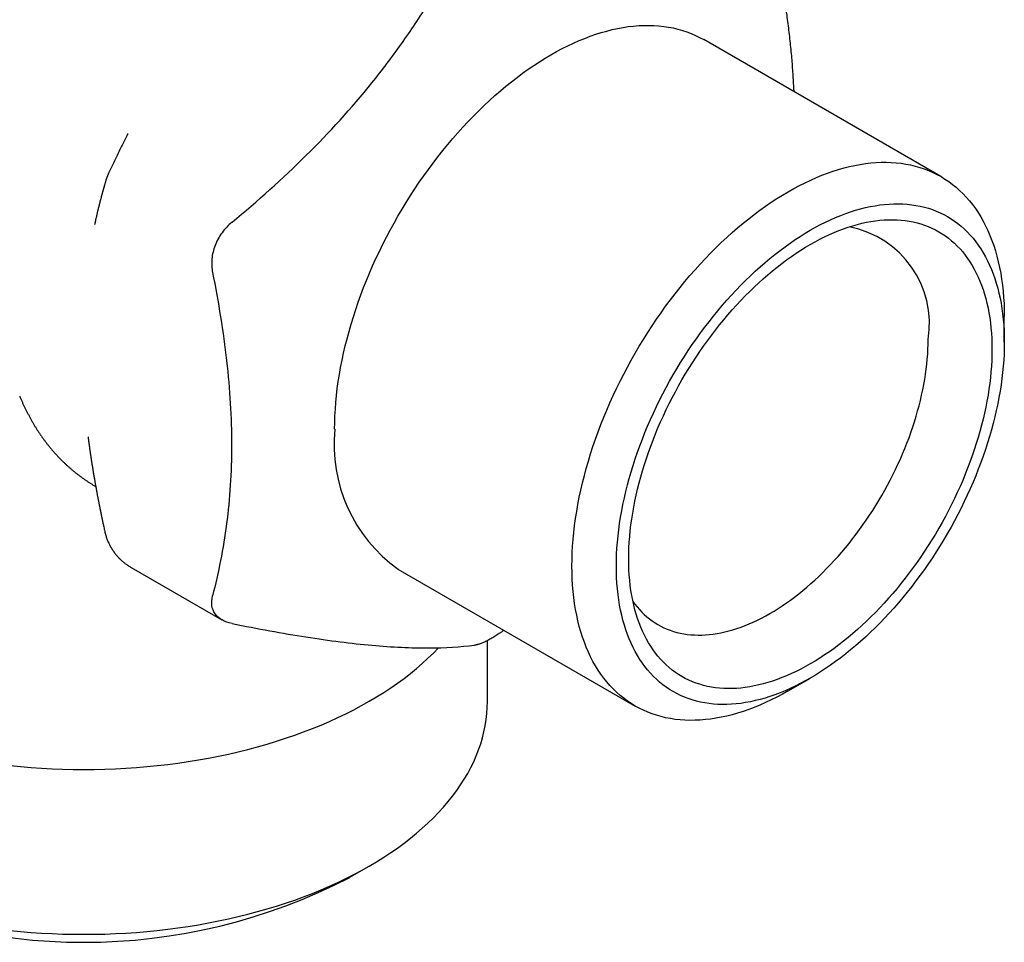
# Model space of a CAD drawing. Header units: millimetres. Extents: x 8 to 313, y 12 to 244.
# Tile 8 of 21: x 280 to 307, y 39 to 64. Entities that reach past the tile are written whole.
import ezdxf

# ---------------------------------------------------------------- set-up
doc = ezdxf.new("R2010")
doc.units = ezdxf.units.MM

msp = doc.modelspace()

# ---------------------------------------------------------------- linework, layer by layer
at = {"color": 7, "linetype": 'Continuous', "lineweight": 30}
for p, q in [((304.785, 60.213), (298.319, 63.945)), ((282.628, 61.377), (282.624, 61.369)), ((281.723, 58.911), (281.722, 58.904)), ((306.511, 55.699), (306.511, 56.398)), ((281.542, 53.119), (281.543, 53.117)), ((282.714, 49.561), (285.192, 48.13)), ((289.989, 49.515), (296.455, 45.782)), ((292.426, 45.91), (292.426, 47.565)), ((300.621, 46.195), (301.226, 46.545)), ((288.675, 41.114), (289.206, 41.42))]:
    msp.add_line(p, q, dxfattribs=at)
at = {"color": 7, "linetype": 'Continuous', "lineweight": 30, "flags": 128}
for points in [[(288.263, 53.329), (288.265, 53.509), (288.271, 53.69), (288.282, 53.874), (288.296, 54.059), (288.314, 54.246), (288.336, 54.435), (288.362, 54.626), (288.392, 54.818), (288.426, 55.011), (288.464, 55.206), (288.506, 55.401), (288.552, 55.598), (288.601, 55.795), (288.655, 55.993), (288.712, 56.192), (288.773, 56.39), (288.837, 56.589), (288.905, 56.788), (288.977, 56.987), (289.053, 57.186), (289.131, 57.385), (289.214, 57.583), (289.299, 57.781), (289.388, 57.977), (289.481, 58.173), (289.576, 58.368), (289.675, 58.562), (289.776, 58.755), (289.881, 58.946), (289.989, 59.136), (290.099, 59.324), (290.213, 59.51), (290.328, 59.694), (290.447, 59.877), (290.568, 60.057), (290.692, 60.235), (290.818, 60.41), (290.946, 60.583), (291.076, 60.753), (291.209, 60.921), (291.343, 61.086), (291.48, 61.247), (291.618, 61.406), (291.758, 61.561), (291.9, 61.714), (292.043, 61.862), (292.188, 62.007), (292.334, 62.149), (292.481, 62.287), (292.63, 62.421), (292.779, 62.551), (292.93, 62.677), (293.081, 62.799), (293.233, 62.917), (293.385, 63.031), (293.539, 63.14), (293.692, 63.245), (293.846, 63.345), (294, 63.441), (294.154, 63.533), (294.309, 63.619), (294.463, 63.701), (294.616, 63.779), (294.77, 63.851), (294.923, 63.918), (295.076, 63.981), (295.228, 64.039), (295.379, 64.091), (295.529, 64.139), (295.679, 64.181), (295.827, 64.218), (295.975, 64.251), (296.121, 64.278), (296.265, 64.3), (296.409, 64.316), (296.55, 64.328), (296.69, 64.334), (296.829, 64.335), (296.965, 64.331), (297.1, 64.322), (297.232, 64.307), (297.363, 64.287), (297.491, 64.263), (297.617, 64.232), (297.74, 64.197), (297.862, 64.157), (297.98, 64.111), (298.096, 64.061), (298.209, 64.006), (298.319, 63.945)], [(300.621, 46.195), (300.62, 46.195), (300.466, 46.108), (300.312, 46.026), (300.158, 45.949), (300.004, 45.877), (299.851, 45.809), (299.699, 45.747), (299.547, 45.689), (299.395, 45.637), (299.245, 45.589), (299.095, 45.547), (298.947, 45.509), (298.8, 45.477), (298.654, 45.45), (298.509, 45.428), (298.366, 45.411), (298.224, 45.4), (298.084, 45.394), (297.946, 45.392), (297.809, 45.397), (297.675, 45.406), (297.542, 45.42), (297.412, 45.44), (297.283, 45.465), (297.157, 45.495), (297.034, 45.53), (296.913, 45.571), (296.794, 45.616), (296.678, 45.667), (296.565, 45.722), (296.455, 45.783), (296.347, 45.848), (296.242, 45.918), (296.141, 45.994), (296.042, 46.074), (295.947, 46.158), (295.854, 46.248), (295.765, 46.342), (295.68, 46.44), (295.597, 46.544), (295.518, 46.651), (295.443, 46.763), (295.371, 46.879), (295.303, 46.999), (295.238, 47.124), (295.178, 47.252), (295.12, 47.385), (295.067, 47.521), (295.017, 47.661), (294.972, 47.805), (294.93, 47.952), (294.892, 48.103), (294.858, 48.257), (294.828, 48.414), (294.802, 48.574), (294.78, 48.738), (294.761, 48.904), (294.747, 49.074), (294.737, 49.245), (294.731, 49.42), (294.729, 49.597), (294.731, 49.776), (294.737, 49.957), (294.747, 50.141), (294.761, 50.326), (294.78, 50.514), (294.802, 50.703), (294.828, 50.893), (294.858, 51.085), (294.892, 51.279), (294.93, 51.473), (294.972, 51.669), (295.017, 51.865), (295.067, 52.063), (295.12, 52.26), (295.178, 52.459), (295.238, 52.658), (295.303, 52.857), (295.371, 53.056), (295.443, 53.255), (295.518, 53.454), (295.597, 53.652), (295.68, 53.85), (295.765, 54.048), (295.854, 54.245), (295.947, 54.441), (296.042, 54.636), (296.141, 54.83), (296.242, 55.022), (296.347, 55.213), (296.455, 55.403), (296.565, 55.591), (296.678, 55.777), (296.794, 55.962), (296.913, 56.144), (297.034, 56.324), (297.157, 56.502), (297.283, 56.678), (297.412, 56.85), (297.542, 57.021), (297.675, 57.188), (297.809, 57.353), (297.946, 57.515), (298.084, 57.673), (298.224, 57.829), (298.366, 57.981), (298.509, 58.13), (298.654, 58.275), (298.8, 58.416), (298.947, 58.554), (299.095, 58.688), (299.245, 58.818), (299.395, 58.944), (299.547, 59.066), (299.699, 59.184), (299.851, 59.298), (300.004, 59.407), (300.158, 59.512), (300.312, 59.613), (300.466, 59.709), (300.62, 59.8), (300.774, 59.887), (300.928, 59.969), (301.082, 60.046), (301.236, 60.118), (301.389, 60.186), (301.542, 60.248), (301.694, 60.306), (301.845, 60.359), (301.995, 60.406), (302.145, 60.449), (302.293, 60.486), (302.44, 60.518), (302.587, 60.545), (302.731, 60.567), (302.874, 60.584), (303.016, 60.595), (303.156, 60.602), (303.294, 60.603), (303.431, 60.598), (303.566, 60.589), (303.698, 60.575), (303.828, 60.555), (303.957, 60.53), (304.083, 60.5), (304.206, 60.465), (304.327, 60.424), (304.446, 60.379), (304.562, 60.328), (304.675, 60.273), (304.786, 60.212), (304.893, 60.147), (304.998, 60.077), (305.1, 60.001), (305.198, 59.921), (305.294, 59.837), (305.386, 59.747), (305.475, 59.653), (305.561, 59.555), (305.643, 59.451), (305.722, 59.344), (305.797, 59.232), (305.869, 59.116), (305.937, 58.996), (306.002, 58.871), (306.063, 58.743), (306.12, 58.61), (306.173, 58.474), (306.223, 58.334), (306.268, 58.19), (306.31, 58.043), (306.348, 57.892), (306.382, 57.738), (306.412, 57.581), (306.438, 57.421), (306.461, 57.257), (306.479, 57.091), (306.493, 56.922), (306.503, 56.75), (306.509, 56.575), (306.511, 56.398), (306.511, 56.398)], [(295.94, 49.597), (295.942, 49.758), (295.947, 49.92), (295.956, 50.085), (295.969, 50.252), (295.985, 50.42), (296.005, 50.589), (296.028, 50.76), (296.055, 50.932), (296.086, 51.106), (296.12, 51.28), (296.157, 51.456), (296.198, 51.632), (296.243, 51.809), (296.291, 51.987), (296.342, 52.165), (296.397, 52.343), (296.455, 52.522), (296.516, 52.7), (296.58, 52.879), (296.648, 53.057), (296.719, 53.236), (296.792, 53.413), (296.869, 53.591), (296.949, 53.767), (297.032, 53.943), (297.118, 54.118), (297.206, 54.292), (297.297, 54.465), (297.391, 54.636), (297.488, 54.806), (297.587, 54.975), (297.689, 55.142), (297.793, 55.308), (297.899, 55.471), (298.008, 55.633), (298.119, 55.793), (298.232, 55.95), (298.347, 56.105), (298.464, 56.258), (298.583, 56.408), (298.703, 56.556), (298.826, 56.701), (298.95, 56.844), (299.076, 56.983), (299.203, 57.119), (299.331, 57.253), (299.461, 57.383), (299.592, 57.51), (299.724, 57.634), (299.857, 57.754), (299.991, 57.871), (300.126, 57.984), (300.262, 58.093), (300.399, 58.199), (300.535, 58.301), (300.673, 58.399), (300.811, 58.494), (300.949, 58.584), (301.087, 58.67), (301.225, 58.752), (301.364, 58.83), (301.502, 58.903), (301.64, 58.972), (301.778, 59.037), (301.915, 59.098), (302.052, 59.154), (302.189, 59.206), (302.324, 59.253), (302.459, 59.295), (302.593, 59.334), (302.727, 59.367), (302.859, 59.396), (302.99, 59.42), (303.12, 59.44), (303.248, 59.455), (303.375, 59.465), (303.501, 59.471), (303.625, 59.472), (303.747, 59.468), (303.868, 59.46), (303.987, 59.447), (304.104, 59.429), (304.219, 59.407), (304.332, 59.38), (304.443, 59.348), (304.552, 59.312), (304.658, 59.271), (304.762, 59.226), (304.864, 59.176), (304.963, 59.122), (305.059, 59.063), (305.153, 59), (305.245, 58.932), (305.333, 58.861), (305.419, 58.785), (305.502, 58.704), (305.581, 58.62), (305.658, 58.531), (305.732, 58.439), (305.803, 58.342), (305.87, 58.242), (305.935, 58.138), (305.996, 58.03), (306.054, 57.918), (306.109, 57.803), (306.16, 57.684), (306.208, 57.562), (306.252, 57.436), (306.293, 57.307), (306.331, 57.175), (306.365, 57.04), (306.395, 56.902), (306.422, 56.761), (306.446, 56.617), (306.466, 56.47), (306.482, 56.321), (306.495, 56.169), (306.504, 56.015), (306.509, 55.858), (306.511, 55.699), (306.509, 55.539), (306.504, 55.376), (306.495, 55.211), (306.482, 55.045), (306.466, 54.877), (306.446, 54.707), (306.422, 54.536), (306.395, 54.364), (306.365, 54.19), (306.331, 54.016), (306.293, 53.84), (306.252, 53.664), (306.208, 53.487), (306.16, 53.309), (306.109, 53.131), (306.054, 52.953), (305.996, 52.775), (305.935, 52.596), (305.87, 52.417), (305.803, 52.239), (305.732, 52.061), (305.658, 51.883), (305.581, 51.706), (305.502, 51.529), (305.419, 51.353), (305.333, 51.178), (305.245, 51.004), (305.153, 50.832), (305.059, 50.66), (304.963, 50.49), (304.864, 50.321), (304.762, 50.154), (304.658, 49.989), (304.552, 49.825), (304.443, 49.663), (304.332, 49.504), (304.219, 49.346), (304.104, 49.191), (303.987, 49.038), (303.868, 48.888), (303.747, 48.74), (303.625, 48.595), (303.501, 48.453), (303.375, 48.313), (303.248, 48.177), (303.12, 48.043), (302.99, 47.913), (302.859, 47.786), (302.727, 47.662), (302.593, 47.542), (302.459, 47.425), (302.324, 47.312), (302.189, 47.203), (302.052, 47.097), (301.915, 46.995), (301.778, 46.897), (301.64, 46.803), (301.502, 46.713), (301.364, 46.626), (301.225, 46.544), (301.087, 46.467), (300.949, 46.393), (300.811, 46.324), (300.673, 46.259), (300.535, 46.198), (300.399, 46.142), (300.262, 46.091), (300.126, 46.043), (299.991, 46.001), (299.857, 45.963), (299.724, 45.929), (299.592, 45.9), (299.461, 45.876), (299.331, 45.856), (299.203, 45.841), (299.076, 45.831), (298.95, 45.825), (298.826, 45.824), (298.703, 45.828), (298.583, 45.837), (298.464, 45.85), (298.347, 45.867), (298.232, 45.89), (298.119, 45.917), (298.008, 45.948), (297.899, 45.984), (297.793, 46.025), (297.689, 46.07), (297.587, 46.12), (297.488, 46.175), (297.391, 46.233), (297.297, 46.296), (297.206, 46.364), (297.118, 46.436), (297.032, 46.512), (296.949, 46.592), (296.869, 46.676), (296.792, 46.765), (296.719, 46.857), (296.648, 46.954), (296.58, 47.054), (296.516, 47.158), (296.455, 47.266), (296.397, 47.378), (296.342, 47.493), (296.291, 47.612), (296.243, 47.734), (296.198, 47.86), (296.157, 47.989), (296.12, 48.121), (296.086, 48.256), (296.055, 48.394), (296.028, 48.536), (296.005, 48.68), (295.985, 48.826), (295.969, 48.975), (295.956, 49.127), (295.947, 49.282), (295.942, 49.438), (295.94, 49.597)], [(301.225, 58.364), (301.355, 58.437), (301.484, 58.506), (301.614, 58.57), (301.743, 58.631), (301.871, 58.688), (302, 58.741), (302.127, 58.789), (302.254, 58.833), (302.381, 58.873), (302.506, 58.909), (302.631, 58.94), (302.755, 58.967), (302.878, 58.99), (302.999, 59.008), (303.12, 59.022), (303.239, 59.032), (303.356, 59.037), (303.473, 59.038), (303.587, 59.035), (303.7, 59.027), (303.812, 59.015), (303.921, 58.998), (304.029, 58.977), (304.135, 58.952), (304.239, 58.922), (304.34, 58.888), (304.44, 58.85), (304.537, 58.808), (304.633, 58.761), (304.725, 58.71), (304.816, 58.655), (304.904, 58.596), (304.989, 58.533), (305.072, 58.466), (305.152, 58.395), (305.23, 58.319), (305.305, 58.24), (305.377, 58.158), (305.446, 58.071), (305.512, 57.981), (305.575, 57.887), (305.636, 57.789), (305.693, 57.688), (305.747, 57.583), (305.798, 57.475), (305.846, 57.364), (305.891, 57.25), (305.933, 57.132), (305.971, 57.011), (306.006, 56.888), (306.038, 56.761), (306.067, 56.631), (306.092, 56.499), (306.114, 56.365), (306.133, 56.227), (306.148, 56.087), (306.16, 55.945), (306.168, 55.801), (306.173, 55.654), (306.175, 55.506), (306.173, 55.355), (306.168, 55.202), (306.16, 55.048), (306.148, 54.892), (306.133, 54.735), (306.114, 54.576), (306.092, 54.416), (306.067, 54.255), (306.038, 54.092), (306.006, 53.929), (305.971, 53.764), (305.933, 53.599), (305.891, 53.434), (305.846, 53.267), (305.798, 53.101), (305.747, 52.934), (305.693, 52.766), (305.636, 52.599), (305.575, 52.432), (305.512, 52.265), (305.446, 52.098), (305.377, 51.932), (305.305, 51.766), (305.23, 51.6), (305.152, 51.436), (305.072, 51.272), (304.989, 51.109), (304.904, 50.947), (304.816, 50.786), (304.725, 50.627), (304.633, 50.469), (304.537, 50.312), (304.44, 50.158), (304.34, 50.004), (304.239, 49.853), (304.135, 49.703), (304.029, 49.556), (303.921, 49.411), (303.812, 49.268), (303.7, 49.127), (303.587, 48.988), (303.473, 48.853), (303.356, 48.719), (303.239, 48.589), (303.12, 48.461), (302.999, 48.336), (302.878, 48.214), (302.755, 48.095), (302.631, 47.979), (302.506, 47.867), (302.381, 47.757), (302.254, 47.651), (302.127, 47.549), (302, 47.45), (301.871, 47.354), (301.743, 47.262), (301.614, 47.174), (301.484, 47.09), (301.355, 47.009), (301.225, 46.932), (301.096, 46.859), (300.966, 46.791), (300.837, 46.726), (300.708, 46.665), (300.579, 46.608), (300.451, 46.556), (300.323, 46.507), (300.196, 46.463), (300.07, 46.423), (299.944, 46.388), (299.82, 46.356), (299.696, 46.329), (299.573, 46.306), (299.452, 46.288), (299.331, 46.274), (299.212, 46.264), (299.094, 46.259), (298.978, 46.258), (298.864, 46.262), (298.75, 46.269), (298.639, 46.282), (298.53, 46.298), (298.422, 46.319), (298.316, 46.344), (298.212, 46.374), (298.11, 46.408), (298.011, 46.446), (297.913, 46.488), (297.818, 46.535), (297.725, 46.586), (297.635, 46.641), (297.547, 46.7), (297.462, 46.763), (297.379, 46.83), (297.298, 46.902), (297.221, 46.977), (297.146, 47.056), (297.074, 47.139), (297.005, 47.225), (296.939, 47.316), (296.875, 47.41), (296.815, 47.507), (296.758, 47.608), (296.704, 47.713), (296.652, 47.821), (296.604, 47.932), (296.56, 48.047), (296.518, 48.164), (296.479, 48.285), (296.444, 48.409), (296.412, 48.535), (296.384, 48.665), (296.358, 48.797), (296.337, 48.932), (296.318, 49.069), (296.303, 49.209), (296.291, 49.351), (296.282, 49.495), (296.277, 49.642), (296.276, 49.791), (296.277, 49.941), (296.282, 50.094), (296.291, 50.248), (296.303, 50.404), (296.318, 50.561), (296.337, 50.72), (296.358, 50.88), (296.384, 51.041), (296.412, 51.204), (296.444, 51.367), (296.479, 51.532), (296.518, 51.697), (296.56, 51.863), (296.604, 52.029), (296.652, 52.196), (296.704, 52.363), (296.758, 52.53), (296.815, 52.697), (296.875, 52.864), (296.939, 53.031), (297.005, 53.198), (297.074, 53.365), (297.146, 53.531), (297.221, 53.696), (297.298, 53.861), (297.379, 54.025), (297.462, 54.187), (297.547, 54.349), (297.635, 54.51), (297.725, 54.669), (297.818, 54.827), (297.913, 54.984), (298.011, 55.139), (298.11, 55.292), (298.212, 55.443), (298.316, 55.593), (298.422, 55.74), (298.53, 55.886), (298.639, 56.029), (298.75, 56.169), (298.864, 56.308), (298.978, 56.444), (299.094, 56.577), (299.212, 56.708), (299.331, 56.835), (299.452, 56.96), (299.573, 57.082), (299.696, 57.201), (299.82, 57.317), (299.944, 57.43), (300.07, 57.539), (300.196, 57.645), (300.323, 57.747), (300.451, 57.847), (300.579, 57.942), (300.708, 58.034), (300.837, 58.122), (300.966, 58.207), (301.096, 58.287), (301.225, 58.364)], [(296.39, 48.634), (296.445, 48.559), (296.506, 48.483), (296.568, 48.411), (296.634, 48.342), (296.701, 48.277), (296.771, 48.215), (296.843, 48.156), (296.918, 48.101), (296.994, 48.05), (297.073, 48.002), (297.154, 47.957), (297.237, 47.917), (297.322, 47.88), (297.409, 47.847), (297.497, 47.817), (297.588, 47.791), (297.68, 47.769), (297.774, 47.751), (297.869, 47.736), (297.966, 47.726), (298.065, 47.719), (298.165, 47.716), (298.266, 47.717), (298.369, 47.721), (298.472, 47.73), (298.577, 47.742), (298.683, 47.758), (298.79, 47.778), (298.898, 47.801), (299.007, 47.829), (299.116, 47.86), (299.226, 47.895), (299.337, 47.933), (299.448, 47.975), (299.56, 48.021), (299.672, 48.071), (299.785, 48.124), (299.897, 48.18), (300.01, 48.24), (300.123, 48.304), (300.236, 48.37), (300.349, 48.441), (300.462, 48.514), (300.574, 48.591), (300.686, 48.671), (300.798, 48.754), (300.909, 48.841), (301.02, 48.93), (301.13, 49.022), (301.239, 49.118), (301.348, 49.216), (301.456, 49.317), (301.563, 49.42), (301.669, 49.527), (301.774, 49.636), (301.877, 49.747), (301.98, 49.861), (302.081, 49.977), (302.181, 50.095), (302.28, 50.216), (302.377, 50.339), (302.472, 50.463), (302.566, 50.59), (302.658, 50.718), (302.749, 50.849), (302.838, 50.981), (302.924, 51.114), (303.009, 51.249), (303.092, 51.385), (303.173, 51.523), (303.252, 51.662), (303.329, 51.802), (303.403, 51.943), (303.475, 52.085), (303.545, 52.228), (303.613, 52.371), (303.678, 52.515), (303.741, 52.66), (303.801, 52.805), (303.859, 52.95), (303.914, 53.096), (303.966, 53.242), (304.016, 53.388), (304.064, 53.533), (304.108, 53.679), (304.15, 53.824), (304.189, 53.969), (304.225, 54.113), (304.259, 54.257), (304.289, 54.4), (304.317, 54.543), (304.342, 54.684), (304.364, 54.825), (304.383, 54.965), (304.4, 55.103), (304.413, 55.24), (304.423, 55.376), (304.431, 55.51), (304.435, 55.643), (304.436, 55.774)], [(279.422, 44.159), (279.706, 44.13), (279.991, 44.107), (280.277, 44.087), (280.563, 44.072), (280.851, 44.061), (281.138, 44.054), (281.426, 44.052), (281.714, 44.054), (282.002, 44.061), (282.289, 44.072), (282.576, 44.087), (282.862, 44.107), (283.147, 44.13), (283.431, 44.159), (283.713, 44.191), (283.994, 44.228), (284.273, 44.269), (284.551, 44.314), (284.826, 44.363), (285.098, 44.416), (285.368, 44.474), (285.636, 44.536), (285.9, 44.601), (286.162, 44.671), (286.42, 44.744), (286.675, 44.822), (286.926, 44.903), (287.174, 44.988), (287.417, 45.077), (287.657, 45.169), (287.892, 45.265), (288.123, 45.364), (288.349, 45.467), (288.57, 45.574), (288.787, 45.683), (288.998, 45.796), (289.205, 45.912), (289.405, 46.031), (289.601, 46.153), (289.791, 46.278), (289.975, 46.406), (290.153, 46.537), (290.326, 46.67), (290.492, 46.806), (290.652, 46.944), (290.805, 47.084), (290.953, 47.227), (291.092, 47.371)], [(279.422, 39.666), (279.706, 39.638), (279.991, 39.614), (280.277, 39.594), (280.563, 39.579), (280.851, 39.568), (281.138, 39.562), (281.426, 39.56), (281.714, 39.562), (282.002, 39.568), (282.289, 39.579), (282.576, 39.594), (282.862, 39.614), (283.147, 39.638), (283.431, 39.666), (283.713, 39.698), (283.994, 39.735), (284.273, 39.776), (284.551, 39.821), (284.826, 39.87), (285.098, 39.924), (285.368, 39.981), (285.636, 40.043), (285.9, 40.109), (286.162, 40.178), (286.42, 40.252), (286.675, 40.329), (286.926, 40.41), (287.174, 40.495), (287.417, 40.584), (287.657, 40.676), (287.892, 40.772), (288.123, 40.872), (288.349, 40.975), (288.57, 41.081), (288.787, 41.191), (288.998, 41.304), (289.205, 41.42), (289.405, 41.539), (289.601, 41.661), (289.791, 41.786), (289.975, 41.913), (290.153, 42.044), (290.326, 42.177), (290.492, 42.313), (290.652, 42.451), (290.805, 42.592), (290.953, 42.735), (291.093, 42.88), (291.227, 43.027), (291.355, 43.176), (291.475, 43.327), (291.589, 43.48), (291.696, 43.634), (291.795, 43.79), (291.888, 43.947), (291.973, 44.106), (292.052, 44.266), (292.122, 44.427), (292.186, 44.59), (292.242, 44.753), (292.291, 44.916), (292.332, 45.081), (292.366, 45.246), (292.392, 45.412), (292.411, 45.577), (292.423, 45.744), (292.426, 45.91)]]:
    msp.add_lwpolyline(points, dxfattribs=at)
at = {"color": 7, "linetype": 'Continuous', "lineweight": 30}
for centre, radius, start, end in [((301.788, 56.206), 2.683, 350.7536, 79.3549), ((292.438, 52.921), 4.194, 174.4058, 234.282), ((281.426, 55.06), 15.718, 242.5352, 297.4648)]:
    msp.add_arc(centre, radius, start, end, dxfattribs=at)
for points, knots in [([(285.466, 58.969), (286.169, 59.55), (286.844, 60.153), (288.12, 61.415), (288.721, 62.075), (289.557, 63.114), (289.826, 63.469), (290.339, 64.192), (290.583, 64.557), (291.279, 65.668), (291.696, 66.424), (292.078, 67.193)], [0, 0, 0, 0, 0.25, 0.25, 0.5, 0.5, 0.625, 0.625, 0.75, 0.75, 1, 1, 1, 1]), ([(300.781, 62.524), (300.781, 62.546), (300.777, 62.638), (300.768, 62.802), (300.755, 63.016), (300.74, 63.231), (300.722, 63.452), (300.701, 63.679), (300.677, 63.912), (300.651, 64.145), (300.622, 64.38), (300.588, 64.637), (300.548, 64.918), (300.502, 65.221), (300.452, 65.526), (300.398, 65.834), (300.341, 66.145), (300.301, 66.355), (300.28, 66.46)], [0, 0, 0, 0, 0.017302, 0.07328, 0.129263, 0.185245, 0.241224, 0.300854, 0.360491, 0.420132, 0.47977, 0.539401, 0.615599, 0.691805, 0.768012, 0.844212, 0.922106, 1, 1, 1, 1]), ([(282.628, 61.377), (282.626, 61.373), (282.598, 61.319), (282.545, 61.216), (282.468, 61.064), (282.391, 60.909), (282.315, 60.754), (282.242, 60.601), (282.172, 60.454), (282.127, 60.358), (282.105, 60.311)], [0, 0, 0, 0, 0.011254, 0.153054, 0.29193, 0.441327, 0.587204, 0.729568, 0.868427, 1, 1, 1, 1]), ([(282.104, 60.307), (282.103, 60.306), (282.101, 60.302), (282.098, 60.295), (282.094, 60.287), (282.091, 60.279), (282.087, 60.269), (282.082, 60.258), (282.077, 60.246), (282.072, 60.234), (282.067, 60.221), (282.06, 60.203), (282.051, 60.18), (282.043, 60.156), (282.035, 60.133), (282.029, 60.114), (282.026, 60.101), (282.024, 60.096)], [0, 0, 0, 0, 0.019292, 0.061672, 0.100732, 0.136915, 0.180215, 0.236192, 0.301942, 0.357763, 0.400679, 0.488871, 0.609773, 0.736009, 0.823329, 0.934464, 1, 1, 1, 1]), ([(282.024, 60.096), (282.021, 60.085), (282.015, 60.064), (282.006, 60.034), (281.998, 60.006), (281.991, 59.981), (281.985, 59.958), (281.979, 59.938), (281.974, 59.921), (281.97, 59.907), (281.967, 59.895), (281.964, 59.886), (281.963, 59.879), (281.961, 59.875), (281.96, 59.871), (281.959, 59.867), (281.958, 59.862), (281.956, 59.856), (281.954, 59.847), (281.95, 59.835), (281.946, 59.818), (281.941, 59.8), (281.935, 59.78), (281.929, 59.758), (281.923, 59.736), (281.917, 59.713), (281.911, 59.691), (281.904, 59.665), (281.897, 59.636), (281.888, 59.604), (281.88, 59.573), (281.872, 59.543), (281.865, 59.513), (281.858, 59.485), (281.852, 59.461), (281.847, 59.441), (281.842, 59.425), (281.839, 59.41), (281.835, 59.396), (281.832, 59.382), (281.828, 59.366), (281.823, 59.347), (281.818, 59.327), (281.812, 59.3), (281.804, 59.268), (281.795, 59.23), (281.786, 59.191), (281.778, 59.158), (281.772, 59.13), (281.767, 59.108), (281.762, 59.085), (281.756, 59.062), (281.751, 59.04), (281.747, 59.021), (281.744, 59.005), (281.741, 58.993), (281.739, 58.985), (281.737, 58.976), (281.735, 58.967), (281.733, 58.955), (281.73, 58.941), (281.726, 58.926), (281.724, 58.916), (281.723, 58.911)], [0, 0, 0, 0, 0.028764, 0.055196, 0.079296, 0.101062, 0.120495, 0.137594, 0.15236, 0.164791, 0.174887, 0.182649, 0.188005, 0.191197, 0.194233, 0.197923, 0.202267, 0.207265, 0.212916, 0.224977, 0.239235, 0.255692, 0.272244, 0.290549, 0.310179, 0.329601, 0.348678, 0.367408, 0.395406, 0.422593, 0.44897, 0.474535, 0.499289, 0.523184, 0.54503, 0.560366, 0.574127, 0.586314, 0.597068, 0.608929, 0.622566, 0.638173, 0.655648, 0.67352, 0.705219, 0.736642, 0.768022, 0.800823, 0.81885, 0.837348, 0.856314, 0.875751, 0.894573, 0.910724, 0.924155, 0.9328, 0.939765, 0.945864, 0.953648, 0.9633, 0.974822, 0.988214, 1, 1, 1, 1]), ([(285.466, 58.969), (285.364, 58.884), (285.273, 58.788), (285.116, 58.575), (285.053, 58.459), (284.959, 58.219), (284.929, 58.093), (284.906, 57.845), (284.912, 57.721), (284.936, 57.602)], [0, 0, 0, 0, 0.25, 0.25, 0.5, 0.5, 0.75, 0.75, 1, 1, 1, 1]), ([(284.936, 57.602), (285.097, 56.786), (285.227, 55.983), (285.406, 54.411), (285.454, 53.643), (285.454, 52.147), (285.406, 51.434), (285.227, 50.068), (285.097, 49.416), (284.936, 48.786)], [0, 0, 0, 0, 0.25, 0.25, 0.5, 0.5, 0.75, 0.75, 1, 1, 1, 1]), ([(279.681, 54.23), (279.683, 54.225), (279.695, 54.194), (279.719, 54.138), (279.753, 54.061), (279.787, 53.984), (279.823, 53.909), (279.859, 53.834), (279.897, 53.761), (279.935, 53.688), (279.974, 53.616), (280.014, 53.545), (280.055, 53.475), (280.097, 53.405), (280.139, 53.337), (280.183, 53.27), (280.227, 53.203), (280.272, 53.138), (280.318, 53.073), (280.365, 53.01), (280.412, 52.947), (280.461, 52.886), (280.51, 52.825), (280.56, 52.765), (280.611, 52.707), (280.663, 52.649), (280.715, 52.593), (280.768, 52.537), (280.822, 52.482), (280.877, 52.429), (280.932, 52.376), (280.988, 52.324), (281.045, 52.274), (281.102, 52.224), (281.161, 52.176), (281.22, 52.128), (281.279, 52.082), (281.34, 52.036), (281.401, 51.992), (281.463, 51.949), (281.525, 51.907), (281.588, 51.866), (281.652, 51.825), (281.707, 51.792), (281.741, 51.772), (281.753, 51.765)], [0, 0, 0, 0, 0.004452, 0.029449, 0.05439, 0.079275, 0.104102, 0.128871, 0.153581, 0.178231, 0.202821, 0.22735, 0.251819, 0.276227, 0.300576, 0.324864, 0.349094, 0.373265, 0.397378, 0.421435, 0.445437, 0.469384, 0.49328, 0.517125, 0.54092, 0.564669, 0.588373, 0.612034, 0.635654, 0.659235, 0.682781, 0.706294, 0.729776, 0.75323, 0.776658, 0.800064, 0.823451, 0.84682, 0.870177, 0.893522, 0.91686, 0.940193, 0.963525, 0.986859, 1, 1, 1, 1]), ([(281.542, 53.119), (281.542, 53.119), (281.544, 53.11), (281.546, 53.092), (281.548, 53.073), (281.55, 53.063)], [0, 0, 0, 0, 0.009416, 0.466007, 1, 1, 1, 1]), ([(281.55, 53.063), (281.551, 53.051), (281.554, 53.028), (281.559, 52.995), (281.563, 52.966), (281.566, 52.94), (281.569, 52.918), (281.572, 52.899), (281.574, 52.884), (281.576, 52.872), (281.577, 52.864), (281.578, 52.857), (281.579, 52.849), (281.58, 52.838), (281.582, 52.825), (281.585, 52.808), (281.587, 52.789), (281.59, 52.769), (281.594, 52.742), (281.599, 52.709), (281.604, 52.671), (281.61, 52.635), (281.615, 52.6), (281.62, 52.567), (281.624, 52.537), (281.629, 52.509), (281.633, 52.479), (281.638, 52.446), (281.644, 52.41), (281.649, 52.38), (281.652, 52.357), (281.655, 52.34), (281.658, 52.324), (281.66, 52.312), (281.661, 52.304), (281.662, 52.297), (281.664, 52.288), (281.666, 52.276), (281.668, 52.261), (281.671, 52.243), (281.674, 52.222), (281.678, 52.199), (281.684, 52.166), (281.691, 52.123), (281.699, 52.072), (281.708, 52.023), (281.716, 51.976), (281.724, 51.93), (281.731, 51.888), (281.738, 51.85), (281.744, 51.816), (281.749, 51.787), (281.754, 51.761), (281.758, 51.739), (281.762, 51.719), (281.765, 51.703), (281.767, 51.689), (281.77, 51.676), (281.773, 51.66), (281.776, 51.64), (281.78, 51.618), (281.786, 51.588), (281.792, 51.553), (281.8, 51.513), (281.807, 51.475), (281.814, 51.438), (281.822, 51.398), (281.83, 51.358), (281.837, 51.319), (281.845, 51.281), (281.853, 51.241), (281.861, 51.201), (281.867, 51.168), (281.872, 51.142), (281.876, 51.123), (281.88, 51.105), (281.883, 51.088), (281.887, 51.072), (281.889, 51.059), (281.891, 51.049), (281.893, 51.043), (281.893, 51.039), (281.894, 51.034), (281.896, 51.027), (281.898, 51.016), (281.901, 51.001), (281.905, 50.98), (281.911, 50.955), (281.917, 50.926), (281.923, 50.893), (281.931, 50.855), (281.94, 50.813), (281.95, 50.767), (281.961, 50.716), (281.973, 50.661), (281.985, 50.602), (281.994, 50.561), (281.999, 50.54)], [0, 0, 0, 0, 0.014544, 0.027673, 0.039388, 0.049691, 0.058581, 0.06606, 0.072128, 0.076786, 0.080034, 0.082291, 0.085371, 0.089629, 0.095063, 0.101673, 0.109459, 0.117714, 0.125752, 0.141891, 0.157081, 0.171322, 0.185528, 0.198647, 0.210679, 0.221625, 0.23154, 0.246996, 0.261379, 0.27469, 0.282033, 0.289004, 0.295539, 0.300817, 0.303152, 0.305557, 0.309158, 0.313984, 0.320035, 0.327171, 0.335489, 0.344818, 0.354122, 0.375475, 0.395699, 0.414795, 0.434004, 0.451921, 0.468546, 0.483851, 0.497713, 0.508871, 0.518868, 0.527704, 0.535379, 0.542213, 0.546723, 0.551799, 0.558217, 0.565984, 0.575098, 0.584666, 0.601138, 0.616823, 0.631723, 0.646062, 0.661615, 0.678762, 0.692929, 0.708025, 0.724049, 0.740335, 0.755407, 0.763311, 0.770816, 0.777922, 0.78463, 0.79094, 0.796398, 0.800344, 0.802399, 0.803566, 0.805267, 0.808052, 0.811922, 0.818284, 0.82634, 0.83609, 0.847534, 0.860671, 0.875501, 0.892023, 0.910237, 0.930142, 0.951738, 0.975024, 1, 1, 1, 1]), ([(281.999, 50.538), (282, 50.535), (282.003, 50.523), (282.008, 50.502), (282.016, 50.469), (282.027, 50.431), (282.041, 50.385), (282.057, 50.339), (282.075, 50.293), (282.095, 50.248), (282.115, 50.204), (282.136, 50.163), (282.153, 50.132), (282.165, 50.111), (282.172, 50.099), (282.179, 50.086), (282.187, 50.073), (282.194, 50.062), (282.201, 50.052), (282.208, 50.04), (282.216, 50.028), (282.225, 50.015), (282.233, 50.003), (282.242, 49.991), (282.25, 49.979), (282.259, 49.967), (282.269, 49.954), (282.286, 49.932), (282.308, 49.904), (282.333, 49.874), (282.356, 49.849), (282.377, 49.827), (282.394, 49.809), (282.409, 49.794), (282.42, 49.783), (282.429, 49.774), (282.438, 49.766), (282.448, 49.757), (282.459, 49.746), (282.473, 49.734), (282.49, 49.72), (282.511, 49.702), (282.536, 49.682), (282.565, 49.659), (282.599, 49.635), (282.637, 49.609), (282.677, 49.583), (282.705, 49.566), (282.718, 49.559), (282.719, 49.558)], [0, 0, 0, 0, 0.005816, 0.030711, 0.051828, 0.087186, 0.126294, 0.165738, 0.204538, 0.244562, 0.282888, 0.320726, 0.356018, 0.36746, 0.378067, 0.389779, 0.40245, 0.413298, 0.422031, 0.432264, 0.444888, 0.457032, 0.469533, 0.481624, 0.492575, 0.503182, 0.516868, 0.533917, 0.569248, 0.600683, 0.628276, 0.652072, 0.672183, 0.688693, 0.701119, 0.710309, 0.719096, 0.730716, 0.741916, 0.756287, 0.774297, 0.79595, 0.82174, 0.851304, 0.884642, 0.921749, 0.962626, 0.997387, 1, 1, 1, 1]), ([(285.466, 48.031), (285.364, 48.052), (285.273, 48.084), (285.116, 48.174), (285.053, 48.231), (284.959, 48.363), (284.929, 48.44), (284.906, 48.605), (284.912, 48.694), (284.936, 48.786)], [0, 0, 0, 0, 0.25, 0.25, 0.5, 0.5, 0.75, 0.75, 1, 1, 1, 1]), ([(285.466, 48.031), (286.169, 47.89), (286.844, 47.766), (288.12, 47.565), (288.721, 47.488), (289.557, 47.413), (289.826, 47.394), (290.339, 47.371), (290.583, 47.366), (291.279, 47.369), (291.696, 47.396), (292.078, 47.44)], [0, 0, 0, 0, 0.25, 0.25, 0.5, 0.5, 0.625, 0.625, 0.75, 0.75, 1, 1, 1, 1]), ([(292.876, 47.848), (292.864, 47.839), (292.831, 47.815), (292.779, 47.779), (292.72, 47.739), (292.663, 47.702), (292.606, 47.666), (292.55, 47.632), (292.494, 47.6), (292.441, 47.572), (292.391, 47.547), (292.344, 47.524), (292.298, 47.504), (292.254, 47.487), (292.211, 47.472), (292.176, 47.461), (292.146, 47.453), (292.122, 47.447), (292.099, 47.443), (292.085, 47.441), (292.078, 47.44)], [0, 0, 0, 0, 0.038767, 0.101654, 0.162877, 0.224148, 0.28537, 0.348475, 0.411636, 0.474742, 0.534296, 0.593897, 0.653453, 0.714686, 0.775968, 0.837203, 0.877799, 0.918395, 0.959198, 1, 1, 1, 1])]:
    msp.add_open_spline(points, degree=3, knots=knots, dxfattribs=at)

doc.saveas('drawing.dxf')
